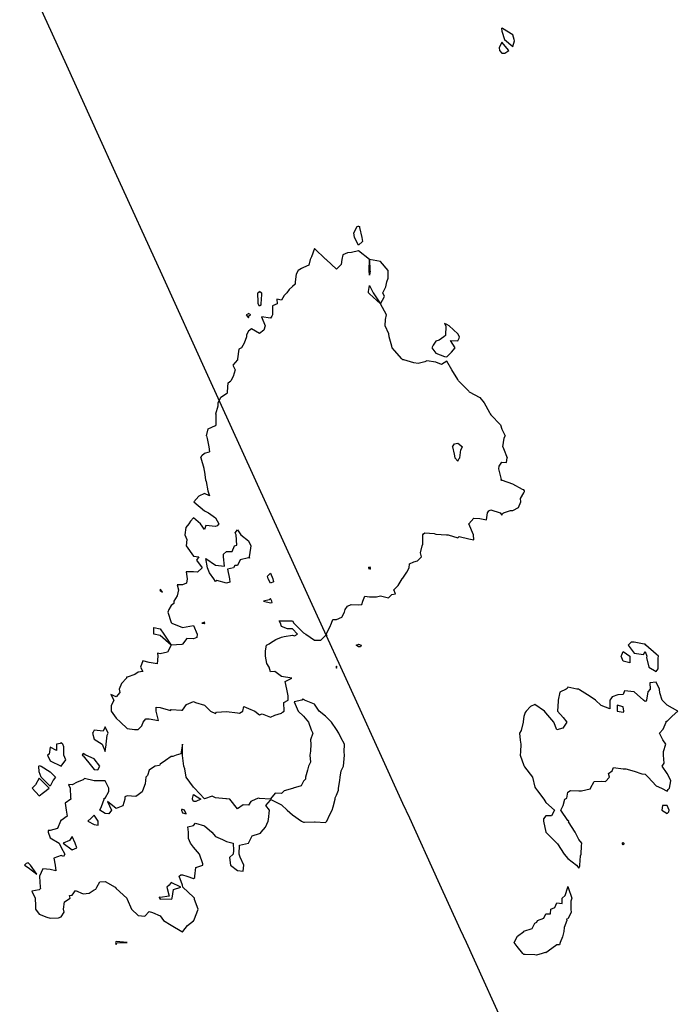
# Model space of a CAD drawing. Header units: inches. Extents: x 158323 to 160611, y 432808 to 437248.
# Tile 91 of 228: x 159313 to 159343, y 436815 to 436860. Entities that reach past the tile are written whole.
import ezdxf

# ---------------------------------------------------------------- set-up
doc = ezdxf.new("R2010")
doc.units = ezdxf.units.IN
doc.header["$MEASUREMENT"] = 0
doc.linetypes.add('CENTER', pattern=[0])
doc.layers.add('Hoogtelijn-bestaand 5.00 M', color=7, linetype='Continuous', lineweight=15)
doc.layers.add('Profielen', color=3, linetype='Continuous', lineweight=60)

msp = doc.modelspace()

# ---------------------------------------------------------------- linework, layer by layer
at = {"layer": 'Hoogtelijn-bestaand 5.00 M', "color": 252, "linetype": 'Continuous', "lineweight": 25}
for p, q in [((159322.837, 436843.663, 5), (159322.955, 436843.75, 5)), ((159333.289, 436843.75, 5), (159333.75, 436843.274, 5)), ((159322.798, 436843.25, 5), (159322.837, 436843.663, 5)), ((159322.383, 436842.75, 5), (159322.495, 436843.005, 5)), ((159322.495, 436843.005, 5), (159322.75, 436843.177, 5)), ((159322.75, 436843.177, 5), (159322.794, 436843.206, 5)), ((159322.794, 436843.206, 5), (159322.798, 436843.25, 5)), ((159333.75, 436843.274, 5), (159333.773, 436843.25, 5)), ((159333.773, 436843.25, 5), (159334.25, 436842.985, 5)), ((159334.25, 436842.985, 5), (159334.45, 436842.75, 5)), ((159322.271, 436842.25, 5), (159322.383, 436842.617, 5)), ((159322.383, 436842.617, 5), (159322.383, 436842.75, 5)), ((159334.45, 436842.75, 5), (159334.693, 436842.307, 5)), ((159322.266, 436842.234, 5), (159322.271, 436842.25, 5)), ((159322.266, 436842.234, 5), (159322.274, 436841.75, 5)), ((159334.693, 436842.307, 5), (159334.713, 436842.25, 5)), ((159334.713, 436842.25, 5), (159334.75, 436842.205, 5)), ((159334.75, 436842.205, 5), (159335.193, 436841.75, 5)), ((159321.854, 436841.25, 5), (159321.928, 436841.572, 5)), ((159321.928, 436841.572, 5), (159322.25, 436841.714, 5)), ((159322.25, 436841.714, 5), (159322.275, 436841.725, 5)), ((159322.274, 436841.75, 5), (159322.275, 436841.725, 5)), ((159335.193, 436841.75, 5), (159335.25, 436841.554, 5)), ((159335.25, 436841.554, 5), (159335.393, 436841.25, 5)), ((159321.854, 436841.25, 5), (159321.872, 436841.128, 5)), ((159321.872, 436841.128, 5), (159321.946, 436840.75, 5)), ((159335.287, 436840.75, 5), (159335.359, 436841.141, 5)), ((159335.359, 436841.141, 5), (159335.393, 436841.25, 5)), ((159321.946, 436840.75, 5), (159321.977, 436840.523, 5)), ((159333.017, 436840.75, 5), (159333.107, 436840.893, 5)), ((159333.017, 436840.75, 5), (159333.083, 436840.417, 5)), ((159333.107, 436840.893, 5), (159333.25, 436840.913, 5)), ((159333.25, 436840.913, 5), (159333.462, 436840.75, 5)), ((159333.343, 436840.25, 5), (159333.393, 436840.607, 5)), ((159333.393, 436840.607, 5), (159333.462, 436840.75, 5)), ((159335.287, 436840.75, 5), (159335.319, 436840.681, 5)), ((159335.319, 436840.681, 5), (159335.484, 436840.25, 5)), ((159321.594, 436840.25, 5), (159321.639, 436840.361, 5)), ((159321.594, 436840.25, 5), (159321.72, 436839.78, 5)), ((159321.639, 436840.361, 5), (159321.75, 436840.456, 5)), ((159321.75, 436840.456, 5), (159321.977, 436840.523, 5)), ((159333.083, 436840.417, 5), (159333.112, 436840.25, 5)), ((159333.112, 436840.25, 5), (159333.25, 436840.102, 5)), ((159333.25, 436840.102, 5), (159333.298, 436840.203, 5)), ((159333.298, 436840.203, 5), (159333.343, 436840.25, 5)), ((159335.466, 436840.034, 5), (159335.484, 436840.25, 5)), ((159321.72, 436839.78, 5), (159321.722, 436839.75, 5)), ((159335.114, 436839.75, 5), (159335.131, 436839.869, 5)), ((159335.131, 436839.869, 5), (159335.25, 436840.06, 5)), ((159335.25, 436840.06, 5), (159335.466, 436840.034, 5))]:
    msp.add_line(p, q, dxfattribs=at)
for points in [[(159335.232, 436859.75, 5), (159335.25, 436859.625, 5), (159335.37, 436859.25, 5), (159335.75, 436858.933, 5), (159335.818, 436859.182, 5), (159335.801, 436859.25, 5), (159335.75, 436859.456, 5), (159335.284, 436859.75, 5), (159335.25, 436859.776, 5), (159335.243, 436859.757, 5)], [(159335.125, 436858.875, 5), (159335.149, 436858.75, 5), (159335.25, 436858.625, 5), (159335.382, 436858.618, 5), (159335.56, 436858.75, 5), (159335.25, 436859.125, 5)], [(159328.53, 436850.47, 5), (159328.688, 436850.75, 5), (159328.725, 436850.775, 5), (159328.75, 436850.774, 5), (159328.789, 436850.75, 5), (159328.784, 436850.716, 5), (159328.893, 436850.25, 5), (159328.93, 436850.07, 5), (159328.75, 436849.906, 5), (159328.557, 436850.25, 5)], [(159324.171, 436847.75, 5), (159324.231, 436847.769, 5), (159324.25, 436847.815, 5), (159324.344, 436847.75, 5), (159324.338, 436847.662, 5), (159324.312, 436847.25, 5), (159324.317, 436847.183, 5), (159324.25, 436847.139, 5), (159324.191, 436847.25, 5), (159324.195, 436847.305, 5)], [(159323.65, 436846.75, 5), (159323.75, 436846.607, 5), (159323.781, 436846.719, 5), (159323.861, 436846.75, 5), (159323.75, 436846.809, 5), (159323.726, 436846.774, 5)], [(159332.065, 436845.25, 5), (159332.25, 436845.007, 5), (159332.645, 436844.855, 5), (159332.75, 436844.831, 5), (159332.958, 436845.042, 5), (159333.129, 436845.25, 5), (159332.924, 436845.576, 5), (159333.25, 436845.562, 5), (159333.313, 436845.687, 5), (159333.324, 436845.75, 5), (159333.25, 436845.879, 5), (159332.856, 436846.25, 5), (159332.75, 436846.305, 5), (159332.65, 436846.35, 5), (159332.703, 436846.25, 5), (159332.697, 436845.803, 5), (159332.617, 436845.75, 5), (159332.409, 436845.591, 5), (159332.25, 436845.554, 5), (159332.128, 436845.372, 5)], [(159321.817, 436835.683, 5), (159322.25, 436835.38, 5), (159322.67, 436835.33, 5), (159322.62, 436835.75, 5), (159322.617, 436835.883, 5), (159322.75, 436835.991, 5), (159323.009, 436835.991, 5), (159323.119, 436836.25, 5), (159323.221, 436836.279, 5), (159323.2, 436836.75, 5), (159323.154, 436836.846, 5), (159323.25, 436836.975, 5), (159323.411, 436836.75, 5), (159323.75, 436836.486, 5), (159323.865, 436836.25, 5), (159323.849, 436836.151, 5), (159323.778, 436835.75, 5), (159323.805, 436835.695, 5), (159323.75, 436835.703, 5), (159323.375, 436835.625, 5), (159323.25, 436835.368, 5), (159323.132, 436835.368, 5), (159323.068, 436835.25, 5), (159322.802, 436835.198, 5), (159322.895, 436834.75, 5), (159322.899, 436834.601, 5), (159322.75, 436834.558, 5), (159322.315, 436834.685, 5), (159322.25, 436834.63, 5), (159322.179, 436834.75, 5), (159321.977, 436835.023, 5), (159321.889, 436835.25, 5)], [(159329.206, 436835.25, 5), (159329.212, 436835.288, 5), (159329.25, 436835.296, 5), (159329.274, 436835.25, 5), (159329.281, 436835.219, 5), (159329.25, 436835.188, 5)], [(159324.622, 436834.878, 5), (159324.75, 436835.012, 5), (159324.85, 436834.75, 5), (159324.884, 436834.616, 5), (159324.75, 436834.554, 5), (159324.648, 436834.75, 5)], [(159319.727, 436834.25, 5), (159319.75, 436834.228, 5), (159319.85, 436834.15, 5), (159319.781, 436834.25, 5), (159319.75, 436834.278, 5), (159319.737, 436834.263, 5)], [(159324.438, 436833.75, 5), (159324.75, 436833.672, 5), (159324.823, 436833.677, 5), (159324.804, 436833.75, 5), (159324.75, 436833.864, 5), (159324.69, 436833.81, 5)], [(159321.635, 436832.75, 5), (159321.75, 436832.727, 5), (159321.768, 436832.732, 5), (159321.773, 436832.75, 5), (159321.75, 436832.799, 5), (159321.733, 436832.767, 5)], [(159328.635, 436831.75, 5), (159328.726, 436831.774, 5), (159328.75, 436831.797, 5), (159328.865, 436831.75, 5), (159328.833, 436831.667, 5), (159328.75, 436831.667, 5)], [(159340.975, 436831.75, 5), (159341.25, 436831.383, 5), (159341.673, 436831.327, 5), (159341.75, 436831.45, 5), (159341.827, 436831.25, 5), (159341.821, 436831.179, 5), (159341.917, 436830.75, 5), (159342.25, 436830.55, 5), (159342.336, 436830.664, 5), (159342.35, 436830.75, 5), (159342.343, 436831.157, 5), (159342.352, 436831.25, 5), (159342.25, 436831.34, 5), (159341.778, 436831.75, 5), (159341.75, 436831.789, 5), (159341.706, 436831.794, 5), (159341.25, 436831.881, 5), (159341.125, 436831.875, 5)], [(159340.671, 436831.25, 5), (159340.688, 436831.312, 5), (159340.75, 436831.45, 5), (159341.05, 436831.25, 5), (159341.05, 436830.95, 5), (159340.75, 436831.019, 5)], [(159327.724, 436830.75, 5), (159327.75, 436830.703, 5), (159327.76, 436830.74, 5), (159327.768, 436830.75, 5), (159327.75, 436830.794, 5), (159327.732, 436830.768, 5)], [(159336.047, 436827.75, 5), (159336.075, 436827.425, 5), (159336.105, 436827.25, 5), (159336.096, 436826.904, 5), (159336.074, 436826.75, 5), (159336.25, 436826.276, 5), (159336.266, 436826.25, 5), (159336.275, 436826.225, 5), (159336.64, 436825.75, 5), (159336.75, 436825.304, 5), (159336.777, 436825.25, 5), (159336.862, 436825.138, 5), (159337.156, 436824.75, 5), (159337.25, 436824.607, 5), (159337.635, 436824.25, 5), (159337.503, 436823.997, 5), (159337.25, 436823.995, 5), (159337.14, 436823.86, 5), (159337.146, 436823.75, 5), (159337.248, 436823.252, 5), (159337.248, 436823.25, 5), (159337.25, 436823.247, 5), (159337.5, 436823, 5), (159337.75, 436822.755, 5), (159337.756, 436822.75, 5), (159337.771, 436822.729, 5), (159338.073, 436822.25, 5), (159338.25, 436822.052, 5), (159338.639, 436821.75, 5), (159338.75, 436821.622, 5), (159338.793, 436821.707, 5), (159338.79, 436821.75, 5), (159338.821, 436822.179, 5), (159338.849, 436822.25, 5), (159338.869, 436822.631, 5), (159338.883, 436822.75, 5), (159338.75, 436822.924, 5), (159338.57, 436823.25, 5), (159338.281, 436823.719, 5), (159338.287, 436823.75, 5), (159338.25, 436823.784, 5), (159337.93, 436824.25, 5), (159338.032, 436824.468, 5), (159338.113, 436824.75, 5), (159338.195, 436824.805, 5), (159338.25, 436825.073, 5), (159338.358, 436825.142, 5), (159338.75, 436825.135, 5), (159338.87, 436825.13, 5), (159339.25, 436825.214, 5), (159339.273, 436825.227, 5), (159339.279, 436825.25, 5), (159339.44, 436825.56, 5), (159339.75, 436825.564, 5), (159339.949, 436825.552, 5), (159340.142, 436825.75, 5), (159340.083, 436825.917, 5), (159340.25, 436826.036, 5), (159340.309, 436826.191, 5), (159340.75, 436826.131, 5), (159340.873, 436826.127, 5), (159341.25, 436826.022, 5), (159341.596, 436825.904, 5), (159341.75, 436825.886, 5), (159341.893, 436825.75, 5), (159342.25, 436825.365, 5), (159342.5, 436825.25, 5), (159342.75, 436825.117, 5), (159342.804, 436825.196, 5), (159342.861, 436825.25, 5), (159342.911, 436825.589, 5), (159342.845, 436825.75, 5), (159342.75, 436825.917, 5), (159342.52, 436826.25, 5), (159342.609, 436826.391, 5), (159342.581, 436826.75, 5), (159342.583, 436826.917, 5), (159342.695, 436827.25, 5), (159342.553, 436827.447, 5), (159342.399, 436827.75, 5), (159342.571, 436827.93, 5), (159342.706, 436828.25, 5), (159342.707, 436828.293, 5), (159342.75, 436828.301, 5), (159342.985, 436828.515, 5), (159343.229, 436828.75, 5), (159342.75, 436829.021, 5), (159342.525, 436829.25, 5), (159342.419, 436829.581, 5), (159342.405, 436829.75, 5), (159342.25, 436830.062, 5), (159341.961, 436830.039, 5), (159341.977, 436829.75, 5), (159341.879, 436829.621, 5), (159341.811, 436829.25, 5), (159341.803, 436829.198, 5), (159341.75, 436829.191, 5), (159341.677, 436829.25, 5), (159341.25, 436829.632, 5), (159340.823, 436829.677, 5), (159340.75, 436829.5, 5), (159340.512, 436829.488, 5), (159340.25, 436829.406, 5), (159340.19, 436829.31, 5), (159340.146, 436829.25, 5), (159340.146, 436828.854, 5), (159339.75, 436829.007, 5), (159339.493, 436829.25, 5), (159339.25, 436829.42, 5), (159338.776, 436829.724, 5), (159338.75, 436829.744, 5), (159338.65, 436829.75, 5), (159338.25, 436829.833, 5), (159338.216, 436829.784, 5), (159338.163, 436829.75, 5), (159337.886, 436829.614, 5), (159337.81, 436829.25, 5), (159337.799, 436829.201, 5), (159337.779, 436828.75, 5), (159338.036, 436828.464, 5), (159338.192, 436828.25, 5), (159338.018, 436827.982, 5), (159337.75, 436827.901, 5), (159337.615, 436828.25, 5), (159337.25, 436828.675, 5), (159337.181, 436828.75, 5), (159336.75, 436829.053, 5), (159336.547, 436828.953, 5), (159336.349, 436828.75, 5), (159336.315, 436828.685, 5), (159336.25, 436828.5, 5), (159336.216, 436828.284, 5), (159336.219, 436828.25, 5), (159336.126, 436827.874, 5)], [(159313.923, 436820.577, 5), (159314.069, 436820.25, 5), (159314.091, 436819.909, 5), (159314.083, 436819.75, 5), (159314.25, 436819.531, 5), (159314.6, 436819.4, 5), (159314.75, 436819.354, 5), (159315.133, 436819.367, 5), (159315.25, 436819.402, 5), (159315.386, 436819.615, 5), (159315.351, 436819.75, 5), (159315.408, 436820.093, 5), (159315.653, 436820.25, 5), (159315.629, 436820.371, 5), (159315.75, 436820.396, 5), (159315.896, 436820.604, 5), (159316.25, 436820.453, 5), (159316.523, 436820.477, 5), (159316.75, 436820.635, 5), (159316.828, 436820.672, 5), (159316.869, 436820.75, 5), (159317.003, 436820.997, 5), (159317.25, 436821.014, 5), (159317.703, 436820.75, 5), (159317.75, 436820.689, 5), (159318.224, 436820.25, 5), (159318.25, 436820.216, 5), (159318.438, 436819.75, 5), (159318.75, 436819.476, 5), (159319.054, 436819.446, 5), (159319.25, 436819.653, 5), (159319.39, 436819.61, 5), (159319.75, 436819.459, 5), (159319.888, 436819.25, 5), (159320.25, 436819.026, 5), (159320.726, 436818.75, 5), (159320.75, 436818.729, 5), (159320.767, 436818.733, 5), (159320.776, 436818.75, 5), (159320.988, 436819.012, 5), (159321.25, 436819.224, 5), (159321.261, 436819.239, 5), (159321.268, 436819.25, 5), (159321.407, 436819.593, 5), (159321.474, 436819.75, 5), (159321.298, 436820.202, 5), (159321.301, 436820.25, 5), (159321.25, 436820.295, 5), (159320.769, 436820.75, 5), (159320.75, 436820.85, 5), (159320.602, 436821.25, 5), (159320.685, 436821.315, 5), (159320.75, 436821.311, 5), (159320.95, 436821.25, 5), (159321.25, 436821.153, 5), (159321.31, 436821.191, 5), (159321.312, 436821.25, 5), (159321.357, 436821.643, 5), (159321.676, 436821.75, 5), (159321.679, 436821.821, 5), (159321.536, 436822.25, 5), (159321.25, 436822.566, 5), (159321.123, 436822.75, 5), (159321.031, 436822.969, 5), (159321.023, 436823.25, 5), (159321, 436823.5, 5), (159321.25, 436823.55, 5), (159321.344, 436823.656, 5), (159321.75, 436823.541, 5), (159322.086, 436823.25, 5), (159322.25, 436823.059, 5), (159322.578, 436822.922, 5), (159322.75, 436822.836, 5), (159323.055, 436822.75, 5), (159323.073, 436822.427, 5), (159323.062, 436822.25, 5), (159322.893, 436822.107, 5), (159322.93, 436821.75, 5), (159323.25, 436821.514, 5), (159323.516, 436821.484, 5), (159323.548, 436821.75, 5), (159323.38, 436822.12, 5), (159323.331, 436822.25, 5), (159323.342, 436822.658, 5), (159323.75, 436822.75, 5), (159323.918, 436823.082, 5), (159324.25, 436823.194, 5), (159324.291, 436823.209, 5), (159324.321, 436823.25, 5), (159324.517, 436823.483, 5), (159324.638, 436823.75, 5), (159324.667, 436823.833, 5), (159324.705, 436824.25, 5), (159324.536, 436824.464, 5), (159324.75, 436824.7, 5), (159324.761, 436824.739, 5), (159325.25, 436824.497, 5), (159325.503, 436824.25, 5), (159325.75, 436824.041, 5), (159326.157, 436823.75, 5), (159326.25, 436823.707, 5), (159326.288, 436823.712, 5), (159326.75, 436823.722, 5), (159326.783, 436823.717, 5), (159327.25, 436823.699, 5), (159327.279, 436823.721, 5), (159327.301, 436823.75, 5), (159327.446, 436824.054, 5), (159327.555, 436824.25, 5), (159327.601, 436824.399, 5), (159327.678, 436824.75, 5), (159327.686, 436824.814, 5), (159327.75, 436824.938, 5), (159327.842, 436825.158, 5), (159327.834, 436825.25, 5), (159327.897, 436825.604, 5), (159327.912, 436825.75, 5), (159327.965, 436826.035, 5), (159328.057, 436826.25, 5), (159328.08, 436826.42, 5), (159328.103, 436826.75, 5), (159328.097, 436826.904, 5), (159328.109, 436827.25, 5), (159327.941, 436827.559, 5), (159327.846, 436827.75, 5), (159327.75, 436827.915, 5), (159327.521, 436828.25, 5), (159327.25, 436828.52, 5), (159326.966, 436828.75, 5), (159326.75, 436829.065, 5), (159326.294, 436829.25, 5), (159326.25, 436829.285, 5), (159326.2, 436829.3, 5), (159326.171, 436829.25, 5), (159325.826, 436829.174, 5), (159326.012, 436828.75, 5), (159326.25, 436828.517, 5), (159326.48, 436828.25, 5), (159326.603, 436827.897, 5), (159326.667, 436827.75, 5), (159326.559, 436827.441, 5), (159326.585, 436827.25, 5), (159326.57, 436826.93, 5), (159326.538, 436826.75, 5), (159326.565, 436826.436, 5), (159326.48, 436826.25, 5), (159326.431, 436826.069, 5), (159326.336, 436825.75, 5), (159326.335, 436825.665, 5), (159326.25, 436825.566, 5), (159326.135, 436825.365, 5), (159325.786, 436825.25, 5), (159325.765, 436825.235, 5), (159325.75, 436825.232, 5), (159325.374, 436825.126, 5), (159325.25, 436825.008, 5), (159324.969, 436825.031, 5), (159324.75, 436824.763, 5), (159324.747, 436824.753, 5), (159324.25, 436824.782, 5), (159324.203, 436824.797, 5), (159324.079, 436824.75, 5), (159323.851, 436824.649, 5), (159323.75, 436824.476, 5), (159323.507, 436824.494, 5), (159323.25, 436824.315, 5), (159322.905, 436824.75, 5), (159322.75, 436824.766, 5), (159322.73, 436824.77, 5), (159322.25, 436824.813, 5), (159322.109, 436824.891, 5), (159321.75, 436824.768, 5), (159321.296, 436825.25, 5), (159321.25, 436825.292, 5), (159320.929, 436825.75, 5), (159320.864, 436826.136, 5), (159320.815, 436826.25, 5), (159320.764, 436826.736, 5), (159320.76, 436826.75, 5), (159320.75, 436827.25, 5), (159320.689, 436826.811, 5), (159320.472, 436826.75, 5), (159320.317, 436826.683, 5), (159320.25, 436826.69, 5), (159319.987, 436826.514, 5), (159319.75, 436826.344, 5), (159319.712, 436826.288, 5), (159319.519, 436826.25, 5), (159319.35, 436826.15, 5), (159319.25, 436826.075, 5), (159319.174, 436825.826, 5), (159319.095, 436825.75, 5), (159319.058, 436825.442, 5), (159318.985, 436825.25, 5), (159318.92, 436825.08, 5), (159318.75, 436824.942, 5), (159318.634, 436824.866, 5), (159318.25, 436824.906, 5), (159318.135, 436824.865, 5), (159318.146, 436824.75, 5), (159318.047, 436824.453, 5), (159317.75, 436824.331, 5), (159317.357, 436824.643, 5), (159317.53, 436824.25, 5), (159317.421, 436824.079, 5), (159317.25, 436824.104, 5), (159317.009, 436824.25, 5), (159317.075, 436824.425, 5), (159317.198, 436824.75, 5), (159317.202, 436824.799, 5), (159317.25, 436824.802, 5), (159317.407, 436825.094, 5), (159317.421, 436825.25, 5), (159317.25, 436825.592, 5), (159316.917, 436825.583, 5), (159316.75, 436825.591, 5), (159316.312, 436825.688, 5), (159316.25, 436825.632, 5), (159315.979, 436825.521, 5), (159315.75, 436825.406, 5), (159315.583, 436825.417, 5), (159315.664, 436825.25, 5), (159315.679, 436824.821, 5), (159315.695, 436824.75, 5), (159315.43, 436824.57, 5), (159315.476, 436824.25, 5), (159315.52, 436823.98, 5), (159315.25, 436823.789, 5), (159315.218, 436823.782, 5), (159315.216, 436823.75, 5), (159315.083, 436823.417, 5), (159314.75, 436823.328, 5), (159314.668, 436823.332, 5), (159314.668, 436823.25, 5), (159314.75, 436823, 5), (159315.167, 436822.75, 5), (159315.25, 436822.55, 5), (159315.417, 436822.25, 5), (159315.35, 436822.15, 5), (159315.25, 436822.192, 5), (159314.922, 436822.079, 5), (159314.976, 436821.75, 5), (159315.007, 436821.493, 5), (159314.75, 436821.552, 5), (159314.413, 436821.587, 5), (159314.267, 436821.25, 5), (159314.262, 436821.238, 5), (159314.305, 436820.75, 5), (159314.307, 436820.693, 5), (159314.25, 436820.636, 5)], [(159340.477, 436828.75, 5), (159340.75, 436828.701, 5), (159340.782, 436828.719, 5), (159340.78, 436828.75, 5), (159340.75, 436828.938, 5), (159340.477, 436829.023, 5)], [(159316.677, 436827.75, 5), (159316.75, 436827.477, 5), (159317.107, 436827.25, 5), (159317.25, 436826.917, 5), (159317.286, 436827.214, 5), (159317.3, 436827.25, 5), (159317.341, 436827.659, 5), (159317.383, 436827.75, 5), (159317.25, 436828.036, 5), (159317.155, 436827.845, 5), (159316.75, 436827.88, 5), (159316.703, 436827.798, 5)], [(159314.636, 436826.75, 5), (159314.75, 436826.487, 5), (159315.25, 436826.25, 5), (159315.464, 436826.536, 5), (159315.375, 436826.75, 5), (159315.375, 436827.125, 5), (159315.329, 436827.25, 5), (159315.25, 436827.329, 5), (159315.224, 436827.276, 5), (159315.036, 436827.25, 5), (159315.036, 436826.964, 5), (159314.75, 436827.107, 5), (159314.706, 436826.794, 5)], [(159316.2, 436826.75, 5), (159316.25, 436826.725, 5), (159316.63, 436826.25, 5), (159316.75, 436826.092, 5), (159316.917, 436826.083, 5), (159317, 436826.25, 5), (159316.75, 436826.583, 5), (159316.375, 436826.75, 5), (159316.25, 436826.821, 5), (159316.221, 436826.779, 5)], [(159314.24, 436826.25, 5), (159314.244, 436826.256, 5), (159314.25, 436826.278, 5), (159314.341, 436826.25, 5), (159314.75, 436826, 5), (159314.987, 436825.75, 5), (159314.886, 436825.614, 5), (159314.75, 436825.341, 5), (159314.341, 436825.75, 5), (159314.25, 436826, 5)], [(159313.933, 436825.25, 5), (159314.25, 436824.911, 5), (159314.444, 436825.056, 5), (159314.703, 436825.25, 5), (159314.25, 436825.703, 5), (159314.094, 436825.406, 5)], [(159321.211, 436824.789, 5), (159321.25, 436824.964, 5), (159321.583, 436824.75, 5), (159321.361, 436824.639, 5), (159321.25, 436824.643, 5), (159321.212, 436824.75, 5)], [(159320.712, 436824.25, 5), (159320.75, 436824.125, 5), (159320.917, 436824.083, 5), (159320.843, 436824.25, 5), (159320.75, 436824.282, 5), (159320.719, 436824.281, 5)], [(159342.505, 436824.25, 5), (159342.75, 436824.107, 5), (159342.823, 436824.177, 5), (159342.849, 436824.25, 5), (159342.75, 436824.47, 5), (159342.54, 436824.46, 5)], [(159316.46, 436823.75, 5), (159316.75, 436823.6, 5), (159316.927, 436823.573, 5), (159316.923, 436823.75, 5), (159316.75, 436824.023, 5), (159316.607, 436823.893, 5)], [(159315.341, 436822.75, 5), (159315.75, 436822.45, 5), (159315.964, 436822.536, 5), (159315.891, 436822.75, 5), (159315.75, 436823.05, 5), (159315.625, 436822.875, 5)], [(159340.711, 436822.75, 5), (159340.726, 436822.774, 5), (159340.75, 436822.785, 5), (159340.787, 436822.75, 5), (159340.785, 436822.715, 5), (159340.75, 436822.685, 5)], [(159313.583, 436821.75, 5), (159313.75, 436821.645, 5), (159314.15, 436821.35, 5), (159313.861, 436821.75, 5), (159313.75, 436821.855, 5), (159313.667, 436821.833, 5)], [(159319.7, 436820.3, 5), (159319.719, 436820.25, 5), (159319.75, 436820.213, 5), (159319.769, 436820.231, 5), (159320.25, 436820.206, 5), (159320.274, 436820.226, 5), (159320.291, 436820.25, 5), (159320.35, 436820.65, 5), (159320.688, 436820.75, 5), (159320.25, 436820.962, 5), (159320.149, 436820.852, 5), (159320.05, 436820.75, 5), (159320.154, 436820.346, 5), (159319.75, 436820.294, 5)], [(159335.806, 436818.25, 5), (159335.964, 436818.536, 5), (159336.24, 436818.75, 5), (159336.249, 436818.751, 5), (159336.25, 436818.752, 5), (159336.622, 436818.878, 5), (159336.75, 436819.12, 5), (159336.84, 436819.16, 5), (159336.868, 436819.25, 5), (159337.151, 436819.349, 5), (159337.25, 436819.553, 5), (159337.462, 436819.538, 5), (159337.474, 436819.75, 5), (159337.661, 436819.839, 5), (159337.75, 436820.052, 5), (159337.981, 436820.019, 5), (159337.988, 436820.25, 5), (159338.128, 436820.372, 5), (159338.244, 436820.75, 5), (159338.246, 436820.754, 5), (159338.25, 436820.784, 5), (159338.266, 436820.75, 5), (159338.26, 436820.74, 5), (159338.42, 436820.25, 5), (159338.378, 436820.123, 5), (159338.383, 436819.75, 5), (159338.392, 436819.608, 5), (159338.25, 436819.326, 5), (159338.19, 436819.31, 5), (159338.195, 436819.25, 5), (159338.081, 436818.919, 5), (159338.069, 436818.75, 5), (159337.995, 436818.505, 5), (159337.89, 436818.25, 5), (159337.863, 436818.137, 5), (159337.75, 436818.133, 5), (159337.524, 436817.976, 5), (159337.25, 436817.782, 5), (159337.216, 436817.784, 5), (159337.083, 436817.75, 5), (159336.827, 436817.673, 5), (159336.75, 436817.683, 5), (159336.306, 436817.694, 5), (159336.25, 436817.698, 5), (159336.196, 436817.75, 5), (159335.94, 436818.06, 5)], [(159317.717, 436818.25, 5), (159317.75, 436818.156, 5), (159317.774, 436818.226, 5), (159318.25, 436818.25, 5), (159317.75, 436818.289, 5), (159317.731, 436818.269, 5)]]:
    msp.add_polyline3d(points, close=True, dxfattribs=at)
for points in [[(159333.289, 436843.75, 5), (159333.25, 436843.81, 5), (159332.982, 436844.25, 5), (159332.75, 436844.64, 5), (159332.515, 436844.485, 5), (159332.25, 436844.591, 5), (159331.841, 436844.659, 5), (159331.75, 436844.608, 5), (159331.459, 436844.541, 5), (159331.25, 436844.565, 5), (159330.801, 436844.699, 5), (159330.75, 436844.707, 5), (159330.713, 436844.75, 5), (159330.375, 436845.125, 5), (159330.27, 436845.25, 5), (159330.25, 436845.317, 5), (159330.132, 436845.75, 5), (159330.117, 436845.883, 5), (159329.959, 436846.25, 5), (159329.963, 436846.537, 5), (159330.022, 436846.75, 5), (159329.75, 436847.25, 5), (159329.25, 436847.698, 5), (159329.193, 436847.75, 5), (159329.195, 436847.805, 5), (159329.25, 436848.083, 5), (159329.417, 436847.75, 5), (159329.75, 436847.25, 5), (159329.917, 436847.583, 5), (159329.844, 436847.75, 5), (159329.987, 436848.013, 5), (159330.033, 436848.25, 5), (159330.086, 436848.414, 5), (159330.086, 436848.75, 5), (159329.75, 436849.161, 5), (159329.25, 436849.25, 5), (159329.263, 436848.75, 5), (159329.271, 436848.73, 5), (159329.25, 436848.55, 5), (159329.228, 436848.75, 5), (159329.224, 436848.776, 5), (159329.25, 436849.25, 5), (159328.75, 436849.644, 5), (159328.425, 436849.575, 5), (159328.25, 436849.565, 5), (159328.037, 436849.463, 5), (159327.989, 436849.25, 5), (159327.965, 436849.035, 5), (159327.75, 436848.82, 5), (159327.28, 436849.25, 5), (159327.25, 436849.272, 5), (159326.75, 436849.75, 5), (159326.617, 436849.383, 5), (159326.558, 436849.25, 5), (159326.498, 436849.002, 5), (159326.25, 436848.9, 5), (159326.153, 436848.847, 5), (159326.01, 436848.75, 5), (159325.911, 436848.589, 5), (159325.873, 436848.25, 5), (159325.864, 436848.136, 5), (159325.75, 436848.025, 5), (159325.599, 436847.901, 5), (159325.488, 436847.75, 5), (159325.378, 436847.622, 5), (159325.25, 436847.405, 5), (159325.045, 436847.455, 5), (159325.054, 436847.25, 5), (159324.845, 436847.156, 5), (159324.839, 436846.75, 5), (159324.816, 436846.684, 5), (159324.75, 436846.591, 5), (159324.35, 436846.65, 5), (159324.509, 436846.25, 5), (159324.453, 436846.047, 5), (159324.25, 436845.901, 5), (159323.889, 436846.111, 5), (159323.75, 436846, 5), (159323.664, 436845.836, 5), (159323.664, 436845.75, 5), (159323.55, 436845.45, 5), (159323.43, 436845.25, 5), (159323.32, 436845.18, 5), (159323.259, 436844.75, 5), (159323.26, 436844.74, 5), (159323.25, 436844.7, 5), (159323.045, 436844.455, 5), (159323.148, 436844.25, 5), (159323.052, 436843.948, 5), (159322.955, 436843.75, 5)], [(159321.722, 436839.75, 5), (159321.75, 436839.607, 5), (159321.8, 436839.25, 5), (159321.828, 436839.172, 5), (159321.904, 436838.75, 5), (159321.981, 436838.519, 5), (159321.75, 436838.625, 5), (159321.493, 436838.507, 5), (159321.276, 436838.25, 5), (159321.75, 436837.841, 5), (159321.932, 436837.75, 5), (159322.25, 436837.524, 5), (159322.404, 436837.25, 5), (159322.337, 436837.163, 5), (159322.25, 436837.14, 5), (159321.821, 436837.179, 5), (159321.75, 436837, 5), (159321.571, 436837.25, 5), (159321.25, 436837.531, 5), (159321.127, 436837.373, 5), (159321.05, 436837.25, 5), (159320.905, 436837.095, 5), (159320.87, 436836.75, 5), (159320.961, 436836.539, 5), (159320.925, 436836.25, 5), (159321.25, 436835.786, 5), (159321.5, 436835.75, 5), (159321.393, 436835.607, 5), (159321.654, 436835.25, 5), (159321.434, 436835.066, 5), (159321.25, 436835.069, 5), (159320.925, 436835.075, 5), (159320.97, 436834.75, 5), (159320.941, 436834.559, 5), (159320.75, 436834.477, 5), (159320.519, 436834.481, 5), (159320.579, 436834.25, 5), (159320.518, 436833.982, 5), (159320.365, 436833.75, 5), (159320.365, 436833.635, 5), (159320.25, 436833.55, 5), (159320.141, 436833.359, 5), (159320.097, 436833.25, 5), (159320.25, 436832.776, 5), (159320.275, 436832.75, 5), (159320.75, 436832.548, 5), (159320.929, 436832.571, 5), (159321.25, 436832.636, 5), (159321.427, 436832.25, 5), (159321.407, 436832.093, 5), (159321.25, 436832.029, 5), (159320.947, 436832.053, 5), (159320.75, 436831.783, 5), (159320.724, 436831.776, 5), (159320.25, 436831.75, 5), (159319.75, 436832.177, 5), (159319.464, 436832.25, 5), (159319.454, 436832.546, 5), (159319.75, 436832.492, 5), (159319.904, 436832.25, 5), (159320.25, 436831.75, 5), (159320.071, 436831.429, 5), (159319.75, 436831.346, 5), (159319.619, 436831.381, 5), (159319.64, 436831.25, 5), (159319.605, 436830.896, 5), (159319.25, 436830.965, 5), (159318.961, 436831.039, 5), (159318.857, 436830.75, 5), (159318.95, 436830.55, 5), (159318.75, 436830.515, 5), (159318.592, 436830.408, 5), (159318.25, 436830.286, 5), (159318.211, 436830.289, 5), (159318.214, 436830.25, 5), (159317.994, 436830.007, 5), (159317.88, 436829.75, 5), (159317.909, 436829.591, 5), (159317.75, 436829.4, 5), (159317.5, 436829.5, 5), (159317.635, 436829.25, 5), (159317.513, 436828.987, 5), (159317.525, 436828.75, 5), (159317.75, 436828.429, 5), (159317.942, 436828.25, 5), (159318.25, 436827.954, 5), (159318.583, 436827.917, 5), (159318.75, 436827.91, 5), (159318.914, 436828.086, 5), (159318.968, 436828.25, 5), (159319.097, 436828.403, 5), (159319.25, 436828.403, 5), (159319.674, 436828.326, 5), (159319.562, 436828.75, 5), (159319.565, 436828.935, 5), (159319.75, 436828.917, 5), (159320.219, 436828.781, 5), (159320.25, 436828.819, 5), (159320.713, 436828.787, 5), (159320.75, 436828.787, 5), (159320.945, 436829.055, 5), (159321.25, 436829.183, 5), (159321.354, 436829.146, 5), (159321.75, 436829.018, 5), (159322.031, 436828.75, 5), (159322.25, 436828.649, 5), (159322.304, 436828.696, 5), (159322.75, 436828.737, 5), (159322.761, 436828.739, 5), (159323.25, 436828.678, 5), (159323.343, 436828.657, 5), (159323.488, 436828.75, 5), (159323.539, 436828.961, 5), (159323.75, 436828.872, 5), (159324.039, 436828.75, 5), (159324.25, 436828.579, 5), (159324.378, 436828.622, 5), (159324.75, 436828.482, 5), (159324.94, 436828.56, 5), (159325.25, 436828.65, 5), (159325.299, 436828.701, 5), (159325.375, 436828.75, 5), (159325.354, 436829.146, 5), (159325.56, 436829.25, 5), (159325.56, 436829.44, 5), (159325.495, 436829.75, 5), (159325.412, 436830.088, 5), (159325.714, 436830.25, 5), (159325.25, 436830.321, 5), (159324.955, 436830.545, 5), (159324.75, 436830.536, 5), (159324.687, 436830.75, 5), (159324.583, 436830.917, 5), (159324.531, 436831.25, 5), (159324.517, 436831.483, 5), (159324.57, 436831.75, 5), (159324.688, 436831.812, 5), (159324.75, 436831.85, 5), (159324.993, 436832.007, 5), (159325.25, 436832.109, 5), (159325.367, 436832.133, 5), (159325.75, 436832.195, 5), (159325.836, 436832.164, 5), (159325.981, 436832.25, 5), (159325.75, 436832.481, 5), (159325.519, 436832.481, 5), (159325.25, 436832.591, 5), (159325.203, 436832.75, 5), (159325.147, 436832.853, 5), (159325.25, 436832.847, 5), (159325.653, 436832.847, 5), (159325.75, 436832.847, 5), (159325.807, 436832.75, 5), (159326.25, 436832.307, 5), (159326.359, 436832.25, 5), (159326.75, 436831.978, 5), (159327.034, 436831.966, 5), (159327.25, 436832.182, 5), (159327.329, 436832.171, 5), (159327.281, 436832.25, 5), (159327.438, 436832.562, 5), (159327.515, 436832.75, 5), (159327.586, 436832.914, 5), (159327.75, 436832.908, 5), (159327.987, 436833.014, 5), (159328.116, 436833.25, 5), (159328.138, 436833.362, 5), (159328.25, 436833.521, 5), (159328.407, 436833.593, 5), (159328.75, 436833.574, 5), (159328.903, 436833.597, 5), (159328.948, 436833.75, 5), (159329.03, 436833.97, 5), (159329.25, 436833.941, 5), (159329.559, 436833.941, 5), (159329.75, 436833.984, 5), (159330.101, 436833.899, 5), (159330.25, 436834.042, 5), (159330.429, 436834.071, 5), (159330.346, 436834.25, 5), (159330.542, 436834.458, 5), (159330.726, 436834.75, 5), (159330.731, 436834.769, 5), (159330.75, 436834.784, 5), (159330.94, 436835.06, 5), (159331.039, 436835.25, 5), (159331.062, 436835.438, 5), (159331.25, 436835.523, 5), (159331.426, 436835.574, 5), (159331.597, 436835.75, 5), (159331.56, 436835.94, 5), (159331.641, 436836.25, 5), (159331.664, 436836.336, 5), (159331.664, 436836.75, 5), (159331.696, 436836.804, 5), (159331.75, 436836.85, 5), (159332.185, 436836.815, 5), (159332.25, 436836.783, 5), (159332.739, 436836.761, 5), (159332.75, 436836.76, 5), (159332.821, 436836.75, 5), (159333.25, 436836.62, 5), (159333.32, 436836.68, 5), (159333.75, 436836.569, 5), (159333.974, 436836.527, 5), (159333.956, 436836.75, 5), (159333.75, 436837.25, 5), (159333.984, 436837.516, 5), (159334.25, 436837.497, 5), (159334.557, 436837.443, 5), (159334.593, 436837.75, 5), (159334.663, 436837.837, 5), (159334.75, 436837.888, 5), (159335.171, 436837.75, 5), (159335.25, 436837.643, 5), (159335.284, 436837.716, 5), (159335.325, 436837.75, 5), (159335.644, 436837.856, 5), (159335.75, 436837.862, 5), (159336.007, 436837.994, 5), (159336.106, 436838.25, 5), (159336.094, 436838.406, 5), (159336.25, 436838.664, 5), (159336.274, 436838.727, 5), (159336.281, 436838.75, 5), (159336.25, 436838.795, 5), (159336.182, 436838.818, 5), (159335.75, 436839.062, 5), (159335.277, 436839.223, 5), (159335.25, 436839.215, 5), (159335.205, 436839.25, 5), (159335.235, 436839.265, 5), (159335.114, 436839.75, 5)]]:
    msp.add_polyline3d(points, dxfattribs=at)
at = {"layer": 'Profielen', "color": 4, "linetype": 'CENTER', "lineweight": 25, "ltscale": 5}
msp.add_polyline3d([(159313.37, 436862.734, 0), (159315.488, 436858.083, 0), (159316.946, 436854.879, 0), (159317.692, 436853.243, 0), (159319.817, 436848.577, 0), (159321.899, 436844.005, 0), (159324.002, 436839.386, 0), (159326.557, 436833.776, 0), (159328.655, 436829.17, 0), (159330.748, 436824.574, 0), (159331.054, 436823.901, 0), (159332.352, 436821.052, 0), (159333.36, 436818.838, 0), (159333.627, 436818.253, 0), (159335.678, 436813.749, 0), (159337.452, 436809.853, 0), (159339.828, 436804.637, 0), (159340.531, 436803.092, 0), (159342.011, 436799.842, 0), (159343.285, 436797.045, 0), (159344.177, 436795.087, 0), (159344.831, 436793.651, 0), (159346.003, 436791.078, 0)], dxfattribs=at)

doc.saveas('drawing.dxf')
